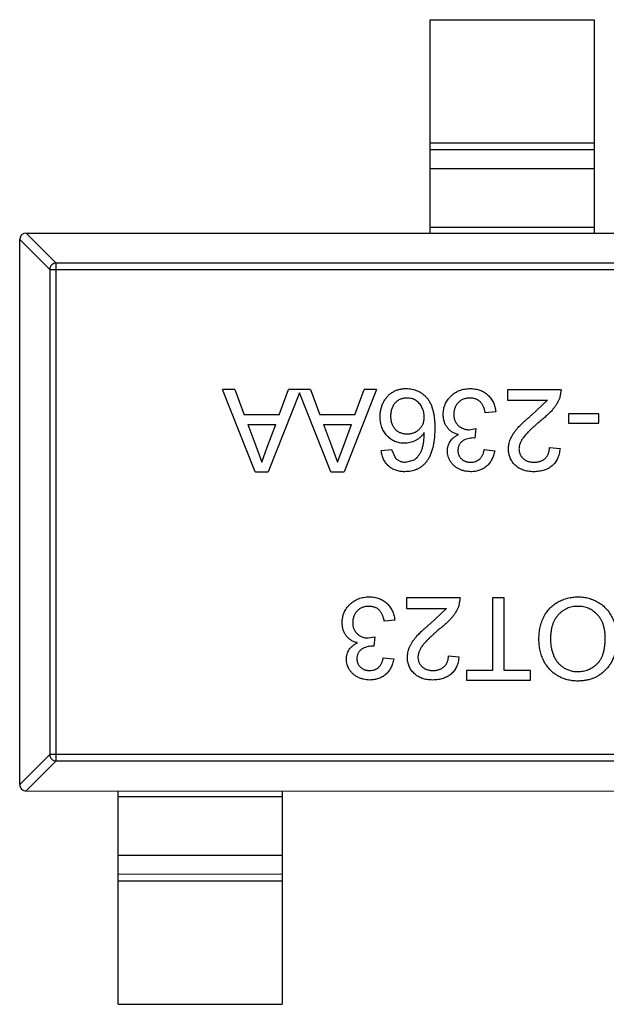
# Model space of a CAD drawing. Header units: inches. Extents: x -109 to 120, y -78 to 24.
# Tile 94 of 113: x 82.87 to 84.65, y -22.91 to -19.91. Entities that reach past the tile are written whole.
import ezdxf

# ---------------------------------------------------------------- set-up
doc = ezdxf.new("R2010")
doc.units = ezdxf.units.IN
doc.header["$LTSCALE"] = 1.21
doc.header["$MEASUREMENT"] = 0
doc.layers.add('X2_94A2_X0__-__X2_7F0E5149_X0_', color=7, linetype='CONTINUOUS')

msp = doc.modelspace()

# ---------------------------------------------------------------- linework, layer by layer
at = {"layer": 'X2_94A2_X0__-__X2_7F0E5149_X0_', "color": 6, "linetype": 'Continuous'}
for p, q in [((84.116, -20.5603), (84.116, -19.9103)), ((84.116, -19.9103), (84.616, -19.9104)), ((84.616, -19.9104), (84.616, -20.5604)), ((84.616, -20.2865), (84.116, -20.2865)), ((84.116, -20.3063), (84.616, -20.3063)), ((84.616, -20.3643), (84.116, -20.3643)), ((84.116, -20.5426), (84.616, -20.5426)), ((82.8857, -20.5603), (82.9771, -20.6517)), ((82.886, -20.5603), (85.846, -20.5605)), ((82.8659, -22.2403), (82.866, -20.5803)), ((82.9574, -20.6714), (82.866, -20.58)), ((82.977, -22.1688), (82.9771, -20.6517)), ((85.7549, -20.6519), (82.9771, -20.6517)), ((82.9574, -20.6714), (82.9573, -22.1491)), ((82.9574, -20.6714), (85.7746, -20.6716)), ((83.5214, -21.0375), (83.484, -21.0375)), ((83.5832, -21.2875), (83.484, -21.0375)), ((83.5214, -21.0375), (83.5498, -21.1144)), ((83.7185, -21.047), (83.623, -21.2875)), ((83.6564, -21.1144), (83.6848, -21.0375)), ((83.7522, -21.0375), (83.6848, -21.0375)), ((83.814, -21.2875), (83.7185, -21.047)), ((83.7522, -21.0375), (83.7806, -21.1145)), ((83.953, -21.0375), (83.8538, -21.2875)), ((83.8872, -21.1145), (83.9156, -21.0375)), ((83.953, -21.0375), (83.9156, -21.0375)), ((84.3515, -21.0376), (84.3515, -21.0696)), ((84.515, -21.0376), (84.3515, -21.0376)), ((84.515, -21.0376), (84.5116, -21.0598)), ((84.3515, -21.0696), (84.4738, -21.0696)), ((84.4241, -21.116), (84.4738, -21.0696)), ((83.6564, -21.1144), (83.5498, -21.1144)), ((83.8872, -21.1145), (83.7806, -21.1145)), ((84.3163, -21.1049), (84.2842, -21.1081)), ((84.5374, -21.1113), (84.5374, -21.1401)), ((84.6304, -21.1113), (84.5374, -21.1113)), ((84.6304, -21.1401), (84.6304, -21.1113)), ((83.5604, -21.1433), (83.6458, -21.1433)), ((83.5604, -21.1433), (83.5847, -21.209)), ((83.6202, -21.2125), (83.6458, -21.1433)), ((83.7912, -21.1433), (83.8765, -21.1433)), ((83.7912, -21.1433), (83.8155, -21.209)), ((83.851, -21.2125), (83.8765, -21.1433)), ((84.5374, -21.1401), (84.6304, -21.1401)), ((84.2349, -21.1596), (84.2557, -21.1562)), ((84.2557, -21.1562), (84.2523, -21.185)), ((83.5847, -21.209), (83.6031, -21.2587)), ((83.8155, -21.209), (83.8339, -21.2587)), ((84.2523, -21.185), (84.2477, -21.1846)), ((83.6031, -21.2587), (83.6202, -21.2125)), ((83.8339, -21.2587), (83.851, -21.2125)), ((83.9669, -21.2234), (83.9989, -21.2202)), ((83.9989, -21.2202), (84.0105, -21.2459)), ((84.281, -21.2203), (84.313, -21.2235)), ((84.4797, -21.2139), (84.5118, -21.2171)), ((84.0412, -21.2587), (84.0684, -21.2513)), ((83.5832, -21.2875), (83.623, -21.2875)), ((83.814, -21.2875), (83.8538, -21.2875)), ((84.2072, -21.6722), (84.0438, -21.6722)), ((84.0438, -21.6722), (84.0438, -21.7042)), ((84.2072, -21.6722), (84.2039, -21.6944)), ((84.3419, -21.6722), (84.3066, -21.6722)), ((84.3066, -21.6722), (84.3066, -21.8933)), ((84.3418, -21.8933), (84.3419, -21.6722)), ((84.0438, -21.7042), (84.1661, -21.7042)), ((84.1163, -21.7506), (84.1661, -21.7042)), ((84.0085, -21.7395), (83.9765, -21.7427)), ((83.9272, -21.7942), (83.9479, -21.7907)), ((83.9479, -21.7907), (83.9446, -21.8196)), ((83.9446, -21.8196), (83.94, -21.8192)), ((83.9733, -21.8549), (84.0053, -21.8581)), ((84.172, -21.8485), (84.204, -21.8517)), ((84.3066, -21.8933), (84.2265, -21.8933)), ((84.2265, -21.8933), (84.2265, -21.9222)), ((84.422, -21.8933), (84.3418, -21.8933)), ((84.422, -21.9222), (84.422, -21.8933)), ((84.2265, -21.9222), (84.422, -21.9222)), ((82.8659, -22.2406), (82.9573, -22.1491)), ((82.977, -22.1688), (82.8856, -22.2603)), ((85.7745, -22.1493), (82.9573, -22.1491)), ((82.977, -22.1688), (85.7548, -22.169)), ((82.8859, -22.2603), (85.8459, -22.2605)), ((83.1658, -22.9103), (83.1659, -22.2603)), ((83.6659, -22.2781), (83.1659, -22.2781)), ((83.6659, -22.2603), (83.6658, -22.9103)), ((83.1659, -22.4563), (83.6659, -22.4563)), ((83.6659, -22.5144), (83.1659, -22.5143)), ((83.1659, -22.5341), (83.6659, -22.5342)), ((83.1658, -22.9103), (83.6658, -22.9103))]:
    msp.add_line(p, q, dxfattribs=at)
for centre, start, end in [((82.886, -20.5803), 89.9964, 179.9964), ((82.8859, -22.2403), 179.9964, 269.9964)]:
    msp.add_arc(centre, 0.02, start, end, dxfattribs=at)
for points, knots in [([(82.9771, -20.6517), (82.9746, -20.6518), (82.9695, -20.6529), (82.963, -20.6573), (82.9586, -20.6638), (82.9575, -20.6689), (82.9574, -20.6714)], [0, 0, 0, 0, 0.249032, 0.5, 0.750968, 1, 1, 1, 1]), ([(83.9637, -21.1199), (83.9638, -21.116), (83.9641, -21.1084), (83.966, -21.0972), (83.9692, -21.0863), (83.973, -21.0778), (83.9765, -21.0712), (83.9795, -21.0666), (83.9827, -21.0623), (83.986, -21.0582), (83.9897, -21.0545), (83.9936, -21.051), (83.9977, -21.0479), (84.0021, -21.045), (84.0066, -21.0426), (84.0113, -21.0404), (84.0162, -21.0385), (84.0212, -21.037), (84.0264, -21.0358), (84.0317, -21.0349), (84.0372, -21.0344), (84.0408, -21.0344), (84.0427, -21.0343)], [0, 0, 0, 0, 0.088899, 0.17544, 0.261633, 0.34801, 0.390819, 0.432814, 0.473776, 0.514166, 0.554107, 0.594121, 0.63362, 0.673585, 0.71348, 0.75336, 0.792891, 0.833007, 0.873643, 0.914893, 0.95695, 1, 1, 1, 1]), ([(84.0427, -21.0343), (84.0459, -21.0344), (84.0521, -21.0346), (84.0611, -21.0359), (84.0698, -21.0381), (84.0779, -21.0412), (84.0857, -21.0451), (84.093, -21.05), (84.0998, -21.0557), (84.1061, -21.0623), (84.1119, -21.0699), (84.1169, -21.0787), (84.1211, -21.0886), (84.1245, -21.0996), (84.1271, -21.1118), (84.129, -21.1251), (84.1301, -21.1395), (84.1303, -21.1494), (84.1304, -21.1546)], [0, 0, 0, 0, 0.056157, 0.110133, 0.162537, 0.213912, 0.265146, 0.31651, 0.369179, 0.423123, 0.479276, 0.538691, 0.601978, 0.670125, 0.74365, 0.82281, 0.908261, 1, 1, 1, 1]), ([(84.156, -21.1128), (84.1561, -21.1101), (84.1562, -21.1048), (84.1573, -21.097), (84.1592, -21.0896), (84.1617, -21.0824), (84.165, -21.0756), (84.1691, -21.0691), (84.1739, -21.0629), (84.1793, -21.057), (84.1853, -21.0517), (84.1917, -21.0471), (84.1986, -21.0431), (84.2058, -21.0399), (84.2134, -21.0374), (84.2214, -21.0356), (84.2298, -21.0345), (84.2356, -21.0344), (84.2385, -21.0344)], [0, 0, 0, 0, 0.063503, 0.124805, 0.18492, 0.244376, 0.303775, 0.364133, 0.425376, 0.488388, 0.551743, 0.61386, 0.67564, 0.737737, 0.800417, 0.864658, 0.930985, 1, 1, 1, 1]), ([(84.2385, -21.0344), (84.2411, -21.0344), (84.2463, -21.0345), (84.2538, -21.0355), (84.2611, -21.037), (84.268, -21.0392), (84.2745, -21.0419), (84.2807, -21.0453), (84.2866, -21.0493), (84.292, -21.0539), (84.2971, -21.059), (84.3016, -21.0645), (84.3054, -21.0703), (84.3088, -21.0765), (84.3116, -21.0831), (84.3137, -21.09), (84.3153, -21.0973), (84.3159, -21.1023), (84.3163, -21.1049)], [0, 0, 0, 0, 0.067794, 0.133464, 0.196934, 0.258481, 0.319787, 0.380431, 0.44099, 0.502867, 0.564806, 0.625526, 0.685604, 0.746041, 0.807347, 0.869717, 0.93379, 1, 1, 1, 1]), ([(84.0452, -21.0632), (84.0434, -21.0632), (84.0399, -21.0633), (84.0348, -21.0641), (84.0299, -21.0652), (84.0253, -21.0668), (84.0209, -21.069), (84.0168, -21.0716), (84.013, -21.0746), (84.0094, -21.0781), (84.0062, -21.082), (84.0034, -21.0863), (84.001, -21.0909), (83.9991, -21.0959), (83.9976, -21.1011), (83.9965, -21.1068), (83.9958, -21.1127), (83.9958, -21.1168), (83.9957, -21.1189)], [0, 0, 0, 0, 0.063965, 0.124854, 0.184383, 0.242748, 0.2999, 0.357059, 0.415719, 0.475258, 0.535508, 0.596291, 0.657728, 0.721052, 0.786261, 0.853834, 0.925318, 1, 1, 1, 1]), ([(84.0983, -21.1205), (84.0982, -21.118), (84.098, -21.113), (84.0967, -21.1056), (84.0945, -21.0984), (84.0914, -21.0915), (84.0877, -21.085), (84.0832, -21.0793), (84.0782, -21.0743), (84.0726, -21.0702), (84.0664, -21.0671), (84.0597, -21.0648), (84.0526, -21.0634), (84.0477, -21.0633), (84.0452, -21.0632)], [0, 0, 0, 0, 0.086177, 0.171222, 0.257573, 0.34515, 0.431508, 0.513644, 0.593539, 0.672806, 0.752058, 0.831493, 0.913823, 1, 1, 1, 1]), ([(84.2373, -21.0632), (84.2355, -21.0632), (84.2319, -21.0633), (84.2268, -21.064), (84.2218, -21.0651), (84.2172, -21.0667), (84.2129, -21.0687), (84.2088, -21.0712), (84.205, -21.0741), (84.2015, -21.0775), (84.1983, -21.0812), (84.1955, -21.0851), (84.1932, -21.0892), (84.1913, -21.0935), (84.1899, -21.0981), (84.1888, -21.1029), (84.1881, -21.1079), (84.1881, -21.1113), (84.188, -21.113)], [0, 0, 0, 0, 0.069461, 0.135658, 0.19962, 0.261651, 0.322053, 0.38234, 0.443223, 0.50493, 0.56682, 0.6276, 0.687476, 0.747351, 0.808174, 0.870133, 0.933721, 1, 1, 1, 1]), ([(84.2842, -21.1081), (84.2838, -21.1061), (84.2829, -21.1024), (84.2814, -21.0971), (84.2797, -21.0921), (84.2776, -21.0877), (84.2756, -21.0835), (84.2732, -21.0799), (84.2706, -21.0766), (84.2679, -21.0737), (84.2649, -21.0712), (84.2616, -21.069), (84.2582, -21.0672), (84.2544, -21.0658), (84.2505, -21.0646), (84.2463, -21.0638), (84.2419, -21.0633), (84.2389, -21.0632), (84.2373, -21.0632)], [0, 0, 0, 0, 0.082566, 0.15976, 0.233155, 0.301356, 0.365752, 0.426437, 0.484185, 0.539549, 0.593156, 0.647048, 0.701446, 0.757, 0.81384, 0.873058, 0.934963, 1, 1, 1, 1]), ([(84.5116, -21.0598), (84.5106, -21.0627), (84.5084, -21.0687), (84.504, -21.0773), (84.4989, -21.0859), (84.4939, -21.0928), (84.4893, -21.0984), (84.4854, -21.1027), (84.4812, -21.1072), (84.4765, -21.1118), (84.4714, -21.1164), (84.466, -21.1213), (84.4602, -21.1262), (84.4561, -21.1294), (84.454, -21.1311)], [0, 0, 0, 0, 0.100388, 0.204407, 0.310686, 0.422157, 0.480685, 0.543238, 0.6095, 0.679555, 0.753841, 0.831641, 0.913813, 1, 1, 1, 1]), ([(83.9957, -21.1189), (83.9958, -21.1209), (83.9958, -21.1248), (83.9965, -21.1305), (83.9975, -21.1359), (83.9991, -21.141), (84.0009, -21.1457), (84.0033, -21.1501), (84.0061, -21.1542), (84.0093, -21.1579), (84.0128, -21.1613), (84.0167, -21.1642), (84.0209, -21.1667), (84.0254, -21.1687), (84.0302, -21.1703), (84.0354, -21.1713), (84.0408, -21.1721), (84.0445, -21.1721), (84.0464, -21.1722)], [0, 0, 0, 0, 0.072229, 0.141252, 0.207439, 0.270245, 0.331238, 0.391254, 0.450152, 0.509008, 0.567734, 0.625726, 0.683708, 0.742407, 0.803094, 0.865865, 0.931379, 1, 1, 1, 1]), ([(84.2029, -21.1744), (84.2011, -21.174), (84.1976, -21.1731), (84.1926, -21.1712), (84.1878, -21.1691), (84.1833, -21.1667), (84.1792, -21.1638), (84.1753, -21.1606), (84.1717, -21.157), (84.1685, -21.1532), (84.1655, -21.149), (84.163, -21.1446), (84.1608, -21.1399), (84.159, -21.135), (84.1577, -21.1298), (84.1567, -21.1243), (84.1561, -21.1186), (84.156, -21.1147), (84.156, -21.1128)], [0, 0, 0, 0, 0.065828, 0.128938, 0.190858, 0.251186, 0.310974, 0.37005, 0.429672, 0.489507, 0.549975, 0.610075, 0.670915, 0.732909, 0.796711, 0.861825, 0.929892, 1, 1, 1, 1]), ([(84.188, -21.113), (84.1881, -21.1147), (84.1882, -21.1179), (84.1888, -21.1227), (84.1898, -21.1272), (84.1913, -21.1315), (84.1931, -21.1355), (84.1954, -21.1394), (84.1981, -21.143), (84.2012, -21.1464), (84.2046, -21.1495), (84.2083, -21.1522), (84.2122, -21.1545), (84.2163, -21.1563), (84.2206, -21.1578), (84.2252, -21.1588), (84.23, -21.1594), (84.2332, -21.1595), (84.2349, -21.1596)], [0, 0, 0, 0, 0.067051, 0.13118, 0.193722, 0.254499, 0.314763, 0.375117, 0.436023, 0.498297, 0.560571, 0.621619, 0.681973, 0.742853, 0.804272, 0.867473, 0.932273, 1, 1, 1, 1]), ([(84.3547, -21.2186), (84.3548, -21.2161), (84.3549, -21.2111), (84.356, -21.2037), (84.3578, -21.1964), (84.3603, -21.1891), (84.3636, -21.1817), (84.3678, -21.1742), (84.3731, -21.1665), (84.3781, -21.16), (84.3828, -21.1545), (84.3869, -21.15), (84.3917, -21.1452), (84.397, -21.14), (84.403, -21.1345), (84.4094, -21.1286), (84.4166, -21.1224), (84.4215, -21.1182), (84.4241, -21.116)], [0, 0, 0, 0, 0.057945, 0.116018, 0.174826, 0.234683, 0.296827, 0.364061, 0.436192, 0.51426, 0.556976, 0.604856, 0.657675, 0.715751, 0.77884, 0.847501, 0.921228, 1, 1, 1, 1]), ([(84.0376, -21.201), (84.035, -21.2009), (84.0301, -21.2008), (84.0228, -21.1998), (84.0158, -21.1979), (84.009, -21.1955), (84.0027, -21.1922), (83.9965, -21.1884), (83.9907, -21.1837), (83.9852, -21.1784), (83.9801, -21.1726), (83.9757, -21.1663), (83.972, -21.1596), (83.969, -21.1524), (83.9666, -21.1449), (83.9649, -21.1369), (83.9639, -21.1285), (83.9638, -21.1228), (83.9637, -21.1199)], [0, 0, 0, 0, 0.061347, 0.121203, 0.179863, 0.238152, 0.296252, 0.35519, 0.415676, 0.478379, 0.541524, 0.603977, 0.666513, 0.729491, 0.79371, 0.859736, 0.928449, 1, 1, 1, 1]), ([(84.0464, -21.1722), (84.0482, -21.1721), (84.0517, -21.1721), (84.0568, -21.1713), (84.0617, -21.1703), (84.0665, -21.1687), (84.071, -21.1667), (84.0753, -21.1642), (84.0794, -21.1613), (84.0833, -21.158), (84.0868, -21.1543), (84.0899, -21.1503), (84.0925, -21.146), (84.0947, -21.1415), (84.0963, -21.1366), (84.0974, -21.1315), (84.0982, -21.1261), (84.0983, -21.1224), (84.0983, -21.1205)], [0, 0, 0, 0, 0.064812, 0.127718, 0.189086, 0.249562, 0.309738, 0.370215, 0.431085, 0.493911, 0.55657, 0.617553, 0.678119, 0.739063, 0.801665, 0.864956, 0.93089, 1, 1, 1, 1]), ([(84.454, -21.1311), (84.4508, -21.1338), (84.4446, -21.139), (84.4358, -21.1467), (84.4278, -21.1539), (84.4207, -21.1607), (84.4144, -21.1669), (84.409, -21.1727), (84.4043, -21.1779), (84.4004, -21.1828), (84.3971, -21.1874), (84.3944, -21.192), (84.3921, -21.1964), (84.3901, -21.2009), (84.3886, -21.2053), (84.3876, -21.2096), (84.3869, -21.214), (84.3868, -21.2168), (84.3868, -21.2183)], [0, 0, 0, 0, 0.11141, 0.214526, 0.309417, 0.396087, 0.474284, 0.544374, 0.60642, 0.660582, 0.709794, 0.756451, 0.800767, 0.843168, 0.884295, 0.923885, 0.962359, 1, 1, 1, 1]), ([(84.0983, -21.1681), (84.0964, -21.1707), (84.0927, -21.1759), (84.0862, -21.1827), (84.0791, -21.1885), (84.0713, -21.193), (84.0632, -21.1966), (84.0548, -21.1992), (84.0462, -21.2007), (84.0405, -21.2009), (84.0376, -21.201)], [0, 0, 0, 0, 0.13549, 0.265229, 0.390778, 0.51542, 0.638317, 0.759642, 0.878902, 1, 1, 1, 1]), ([(84.0684, -21.2513), (84.0705, -21.2496), (84.0748, -21.246), (84.0804, -21.2394), (84.0854, -21.2318), (84.0891, -21.2247), (84.0917, -21.2183), (84.0934, -21.2128), (84.0948, -21.2067), (84.096, -21.2001), (84.097, -21.1929), (84.0977, -21.1852), (84.0982, -21.1768), (84.0983, -21.171), (84.0983, -21.1681)], [0, 0, 0, 0, 0.088609, 0.181893, 0.280787, 0.38702, 0.444107, 0.506454, 0.574396, 0.647656, 0.726426, 0.811458, 0.90278, 1, 1, 1, 1]), ([(84.1304, -21.1546), (84.1303, -21.1575), (84.1303, -21.1633), (84.1299, -21.1719), (84.1295, -21.1801), (84.1287, -21.188), (84.1278, -21.1956), (84.1265, -21.2029), (84.1252, -21.2099), (84.1236, -21.2166), (84.1218, -21.223), (84.1197, -21.2291), (84.1176, -21.2349), (84.1151, -21.2403), (84.1125, -21.2455), (84.1095, -21.2504), (84.1065, -21.2549), (84.1042, -21.2578), (84.1031, -21.2592)], [0, 0, 0, 0, 0.080034, 0.157854, 0.232564, 0.304731, 0.374384, 0.441663, 0.506048, 0.568692, 0.628715, 0.687238, 0.743227, 0.797567, 0.850239, 0.901629, 0.951067, 1, 1, 1, 1]), ([(84.1688, -21.224), (84.1689, -21.2214), (84.1691, -21.2163), (84.1708, -21.2088), (84.1735, -21.2017), (84.1773, -21.195), (84.1821, -21.1887), (84.1881, -21.1832), (84.195, -21.1783), (84.2002, -21.1757), (84.2029, -21.1744)], [0, 0, 0, 0, 0.121951, 0.240787, 0.35855, 0.479066, 0.601519, 0.727551, 0.859932, 1, 1, 1, 1]), ([(84.2477, -21.1846), (84.2448, -21.1848), (84.239, -21.185), (84.2306, -21.1868), (84.2226, -21.1897), (84.2164, -21.1931), (84.2118, -21.1964), (84.209, -21.1993), (84.2064, -21.2024), (84.2044, -21.206), (84.2027, -21.2097), (84.2017, -21.2139), (84.2009, -21.2183), (84.2009, -21.2214), (84.2009, -21.223)], [0, 0, 0, 0, 0.129789, 0.254605, 0.378435, 0.50292, 0.565018, 0.624848, 0.683448, 0.742765, 0.802757, 0.86522, 0.930779, 1, 1, 1, 1]), ([(84.039, -21.2875), (84.0366, -21.2875), (84.0318, -21.2874), (84.0248, -21.2866), (84.0181, -21.2852), (84.0118, -21.2834), (84.0058, -21.281), (84.0001, -21.2781), (83.9948, -21.2746), (83.9898, -21.2706), (83.9852, -21.2661), (83.9812, -21.2612), (83.9776, -21.2559), (83.9744, -21.2502), (83.9718, -21.2441), (83.9696, -21.2376), (83.968, -21.2307), (83.9673, -21.2259), (83.9669, -21.2234)], [0, 0, 0, 0, 0.068499, 0.134572, 0.198208, 0.259784, 0.319951, 0.379508, 0.438814, 0.498497, 0.558182, 0.617438, 0.677522, 0.737959, 0.80033, 0.86409, 0.930622, 1, 1, 1, 1]), ([(84.2399, -21.2876), (84.2367, -21.2875), (84.2302, -21.2872), (84.2208, -21.2856), (84.2118, -21.2829), (84.2033, -21.2791), (84.1954, -21.2745), (84.1884, -21.269), (84.1824, -21.2627), (84.1775, -21.2556), (84.1737, -21.2481), (84.1708, -21.2403), (84.1691, -21.2322), (84.1689, -21.2267), (84.1688, -21.224)], [0, 0, 0, 0, 0.092054, 0.181008, 0.26913, 0.357137, 0.443549, 0.526433, 0.607453, 0.688385, 0.767854, 0.845531, 0.922529, 1, 1, 1, 1]), ([(84.2009, -21.223), (84.2009, -21.2242), (84.2009, -21.2267), (84.2014, -21.2304), (84.2023, -21.2338), (84.2035, -21.2371), (84.205, -21.2402), (84.2068, -21.2432), (84.209, -21.246), (84.2115, -21.2486), (84.2142, -21.251), (84.2172, -21.253), (84.2203, -21.2548), (84.2237, -21.2562), (84.2272, -21.2573), (84.2309, -21.2581), (84.2349, -21.2586), (84.2375, -21.2587), (84.2389, -21.2587)], [0, 0, 0, 0, 0.065093, 0.127304, 0.188122, 0.247131, 0.306077, 0.365678, 0.426103, 0.487841, 0.550317, 0.611805, 0.672737, 0.734883, 0.79768, 0.862475, 0.929775, 1, 1, 1, 1]), ([(84.2389, -21.2587), (84.2416, -21.2586), (84.2468, -21.2584), (84.2542, -21.2565), (84.2609, -21.2535), (84.2659, -21.25), (84.2694, -21.2466), (84.2718, -21.2437), (84.274, -21.2405), (84.2759, -21.2371), (84.2775, -21.2333), (84.279, -21.2292), (84.2802, -21.2248), (84.2807, -21.2218), (84.281, -21.2203)], [0, 0, 0, 0, 0.127797, 0.246795, 0.362284, 0.477652, 0.536237, 0.59559, 0.656344, 0.719085, 0.784349, 0.852876, 0.924551, 1, 1, 1, 1]), ([(84.313, -21.2235), (84.3125, -21.2259), (84.3116, -21.2308), (84.3096, -21.2378), (84.3071, -21.2444), (84.3042, -21.2505), (84.3009, -21.2563), (84.2971, -21.2616), (84.2929, -21.2664), (84.2883, -21.2709), (84.2833, -21.2748), (84.2779, -21.2782), (84.2723, -21.2811), (84.2664, -21.2834), (84.2602, -21.2853), (84.2537, -21.2866), (84.2469, -21.2874), (84.2423, -21.2875), (84.2399, -21.2876)], [0, 0, 0, 0, 0.071036, 0.139343, 0.204958, 0.268332, 0.330129, 0.390664, 0.450861, 0.510587, 0.570374, 0.629455, 0.687994, 0.747581, 0.807839, 0.870034, 0.93381, 1, 1, 1, 1]), ([(84.4316, -21.2876), (84.4287, -21.2875), (84.4231, -21.2874), (84.4149, -21.2864), (84.4072, -21.2849), (84.3998, -21.2828), (84.393, -21.2799), (84.3867, -21.2765), (84.3808, -21.2725), (84.3754, -21.2678), (84.3705, -21.2628), (84.3663, -21.2573), (84.3627, -21.2516), (84.3597, -21.2456), (84.3575, -21.2392), (84.3559, -21.2326), (84.3548, -21.2257), (84.3548, -21.221), (84.3547, -21.2186)], [0, 0, 0, 0, 0.074712, 0.145539, 0.213339, 0.278615, 0.342094, 0.40389, 0.465063, 0.526577, 0.587328, 0.64638, 0.704345, 0.761672, 0.819418, 0.878039, 0.937796, 1, 1, 1, 1]), ([(84.3868, -21.2183), (84.3868, -21.2197), (84.3869, -21.2224), (84.3875, -21.2265), (84.3884, -21.2303), (84.3899, -21.234), (84.3916, -21.2376), (84.3938, -21.2409), (84.3964, -21.2441), (84.3994, -21.2471), (84.4026, -21.2498), (84.4062, -21.2522), (84.4099, -21.2542), (84.4139, -21.2559), (84.4182, -21.2571), (84.4227, -21.258), (84.4274, -21.2586), (84.4307, -21.2587), (84.4323, -21.2587)], [0, 0, 0, 0, 0.061762, 0.121174, 0.179421, 0.236843, 0.294322, 0.353191, 0.412721, 0.474522, 0.537057, 0.599591, 0.662367, 0.725246, 0.790316, 0.857724, 0.927232, 1, 1, 1, 1]), ([(84.5118, -21.2171), (84.5114, -21.2199), (84.5108, -21.2253), (84.5092, -21.2332), (84.507, -21.2405), (84.5043, -21.2474), (84.501, -21.2537), (84.4972, -21.2595), (84.4927, -21.2648), (84.4878, -21.2696), (84.4823, -21.2738), (84.4764, -21.2775), (84.47, -21.2806), (84.4632, -21.2832), (84.4559, -21.2851), (84.4482, -21.2865), (84.4401, -21.2874), (84.4345, -21.2875), (84.4316, -21.2876)], [0, 0, 0, 0, 0.070675, 0.137493, 0.201473, 0.262869, 0.32255, 0.380737, 0.43822, 0.495487, 0.553484, 0.611346, 0.670644, 0.731587, 0.794183, 0.859445, 0.928208, 1, 1, 1, 1]), ([(84.4323, -21.2587), (84.4341, -21.2587), (84.4375, -21.2586), (84.4424, -21.258), (84.4472, -21.2572), (84.4516, -21.2558), (84.4558, -21.2542), (84.4597, -21.2521), (84.4634, -21.2497), (84.4667, -21.2469), (84.4697, -21.2438), (84.4724, -21.2404), (84.4746, -21.2366), (84.4764, -21.2326), (84.4779, -21.2283), (84.479, -21.2238), (84.4795, -21.2189), (84.4796, -21.2156), (84.4797, -21.2139)], [0, 0, 0, 0, 0.070696, 0.138358, 0.20337, 0.2657, 0.327256, 0.386512, 0.445858, 0.505173, 0.56378, 0.622343, 0.680824, 0.739795, 0.800801, 0.864239, 0.930631, 1, 1, 1, 1]), ([(84.0105, -21.2459), (84.0116, -21.2469), (84.0136, -21.2489), (84.017, -21.2515), (84.0206, -21.2538), (84.0243, -21.2556), (84.0283, -21.257), (84.0324, -21.258), (84.0367, -21.2586), (84.0397, -21.2587), (84.0412, -21.2587)], [0, 0, 0, 0, 0.128545, 0.252818, 0.375212, 0.497113, 0.618546, 0.742222, 0.869458, 1, 1, 1, 1]), ([(84.1031, -21.2592), (84.1011, -21.2614), (84.0971, -21.2659), (84.0903, -21.2717), (84.083, -21.2766), (84.0752, -21.2806), (84.0669, -21.2837), (84.0581, -21.286), (84.0487, -21.2873), (84.0423, -21.2875), (84.039, -21.2875)], [0, 0, 0, 0, 0.125625, 0.247619, 0.368528, 0.488104, 0.609878, 0.735382, 0.864448, 1, 1, 1, 1]), ([(83.8483, -21.7474), (83.8483, -21.7447), (83.8484, -21.7394), (83.8496, -21.7316), (83.8514, -21.7242), (83.854, -21.717), (83.8573, -21.7102), (83.8614, -21.7036), (83.8662, -21.6975), (83.8716, -21.6916), (83.8775, -21.6863), (83.884, -21.6817), (83.8908, -21.6777), (83.8981, -21.6745), (83.9057, -21.672), (83.9137, -21.6702), (83.9221, -21.6691), (83.9278, -21.669), (83.9308, -21.669)], [0, 0, 0, 0, 0.063503, 0.124805, 0.18492, 0.244376, 0.303775, 0.364133, 0.425376, 0.488388, 0.551743, 0.61386, 0.67564, 0.737737, 0.800417, 0.864658, 0.930985, 1, 1, 1, 1]), ([(83.9308, -21.669), (83.9334, -21.669), (83.9385, -21.6691), (83.9461, -21.6701), (83.9533, -21.6716), (83.9602, -21.6738), (83.9668, -21.6765), (83.973, -21.6799), (83.9788, -21.6839), (83.9843, -21.6885), (83.9893, -21.6936), (83.9938, -21.6991), (83.9977, -21.7049), (84.0011, -21.7111), (84.0038, -21.7177), (84.006, -21.7246), (84.0076, -21.7319), (84.0082, -21.7369), (84.0085, -21.7395)], [0, 0, 0, 0, 0.067794, 0.133464, 0.196934, 0.258481, 0.319787, 0.380431, 0.44099, 0.502867, 0.564806, 0.625526, 0.685604, 0.746041, 0.807347, 0.869717, 0.93379, 1, 1, 1, 1]), ([(84.4476, -21.7968), (84.4477, -21.7937), (84.4478, -21.7875), (84.4485, -21.7785), (84.4497, -21.7697), (84.4513, -21.7611), (84.4535, -21.7528), (84.4561, -21.7447), (84.4592, -21.7369), (84.4627, -21.7293), (84.4667, -21.7221), (84.4712, -21.7153), (84.476, -21.709), (84.4811, -21.7031), (84.4868, -21.6977), (84.4928, -21.6928), (84.4992, -21.6882), (84.506, -21.6842), (84.513, -21.6807), (84.5202, -21.6775), (84.5275, -21.6749), (84.535, -21.6727), (84.5426, -21.6711), (84.5504, -21.6699), (84.5582, -21.6691), (84.5635, -21.669), (84.5662, -21.669)], [0, 0, 0, 0, 0.04756, 0.093962, 0.139112, 0.183626, 0.227457, 0.270703, 0.313611, 0.35626, 0.398366, 0.439557, 0.480045, 0.519888, 0.559658, 0.599421, 0.639208, 0.679668, 0.72002, 0.759859, 0.79956, 0.839199, 0.878956, 0.918794, 0.959083, 1, 1, 1, 1]), ([(84.5662, -21.669), (84.5691, -21.669), (84.5748, -21.6691), (84.5832, -21.67), (84.5914, -21.6712), (84.5994, -21.6731), (84.6071, -21.6755), (84.6146, -21.6784), (84.6219, -21.6818), (84.6288, -21.6858), (84.6355, -21.6902), (84.6418, -21.695), (84.6477, -21.7002), (84.6531, -21.7059), (84.6581, -21.7118), (84.6627, -21.7182), (84.6669, -21.7249), (84.6706, -21.732), (84.674, -21.7393), (84.6768, -21.7468), (84.6793, -21.7544), (84.6813, -21.7621), (84.6829, -21.7699), (84.6839, -21.7778), (84.6847, -21.7858), (84.6848, -21.7912), (84.6848, -21.7939)], [0, 0, 0, 0, 0.044697, 0.088534, 0.131409, 0.173814, 0.215715, 0.257247, 0.298848, 0.340604, 0.382029, 0.42297, 0.463632, 0.504048, 0.544591, 0.584964, 0.626265, 0.667979, 0.709943, 0.751382, 0.792619, 0.833948, 0.875008, 0.916446, 0.957907, 1, 1, 1, 1]), ([(83.9296, -21.6978), (83.9278, -21.6978), (83.9242, -21.6979), (83.919, -21.6986), (83.9141, -21.6997), (83.9095, -21.7013), (83.9051, -21.7033), (83.901, -21.7058), (83.8972, -21.7087), (83.8937, -21.7121), (83.8906, -21.7158), (83.8878, -21.7197), (83.8855, -21.7238), (83.8836, -21.7281), (83.8821, -21.7327), (83.8811, -21.7375), (83.8804, -21.7425), (83.8803, -21.7459), (83.8803, -21.7476)], [0, 0, 0, 0, 0.069461, 0.135658, 0.19962, 0.261651, 0.322053, 0.38234, 0.443223, 0.50493, 0.56682, 0.6276, 0.687476, 0.747351, 0.808174, 0.870133, 0.933721, 1, 1, 1, 1]), ([(83.9765, -21.7427), (83.976, -21.7407), (83.9752, -21.737), (83.9736, -21.7317), (83.9719, -21.7267), (83.9699, -21.7223), (83.9678, -21.7181), (83.9654, -21.7144), (83.9629, -21.7112), (83.9601, -21.7083), (83.9571, -21.7058), (83.9539, -21.7036), (83.9504, -21.7018), (83.9467, -21.7004), (83.9428, -21.6992), (83.9386, -21.6984), (83.9342, -21.6979), (83.9312, -21.6978), (83.9296, -21.6978)], [0, 0, 0, 0, 0.082566, 0.15976, 0.233155, 0.301356, 0.365752, 0.426437, 0.484185, 0.539549, 0.593156, 0.647048, 0.701446, 0.757, 0.81384, 0.873058, 0.934963, 1, 1, 1, 1]), ([(84.2039, -21.6944), (84.2028, -21.6973), (84.2007, -21.7033), (84.1963, -21.7119), (84.1911, -21.7205), (84.1861, -21.7274), (84.1815, -21.733), (84.1777, -21.7373), (84.1734, -21.7418), (84.1687, -21.7463), (84.1637, -21.751), (84.1583, -21.7559), (84.1524, -21.7608), (84.1483, -21.764), (84.1462, -21.7657)], [0, 0, 0, 0, 0.100388, 0.204407, 0.310686, 0.422157, 0.480685, 0.543238, 0.6095, 0.679555, 0.753841, 0.831641, 0.913813, 1, 1, 1, 1]), ([(84.5664, -21.6978), (84.5634, -21.6979), (84.5576, -21.6981), (84.549, -21.6993), (84.5409, -21.7014), (84.5331, -21.7041), (84.5258, -21.7079), (84.5188, -21.7122), (84.5124, -21.7176), (84.5063, -21.7236), (84.5008, -21.7304), (84.4959, -21.7379), (84.4919, -21.7462), (84.4885, -21.755), (84.486, -21.7646), (84.4842, -21.7748), (84.4831, -21.7857), (84.4829, -21.7932), (84.4829, -21.797)], [0, 0, 0, 0, 0.061055, 0.119545, 0.176806, 0.232956, 0.288583, 0.344667, 0.401662, 0.46054, 0.520477, 0.581213, 0.643431, 0.707961, 0.775371, 0.846414, 0.921152, 1, 1, 1, 1]), ([(84.6495, -21.7935), (84.6495, -21.7899), (84.6494, -21.7828), (84.6482, -21.7726), (84.6464, -21.7629), (84.6438, -21.7538), (84.6404, -21.7453), (84.6364, -21.7374), (84.6315, -21.73), (84.626, -21.7234), (84.6199, -21.7174), (84.6134, -21.7121), (84.6065, -21.7077), (84.5992, -21.7041), (84.5915, -21.7013), (84.5835, -21.6993), (84.575, -21.6981), (84.5693, -21.6979), (84.5664, -21.6978)], [0, 0, 0, 0, 0.075964, 0.148125, 0.217201, 0.2833, 0.347202, 0.4093, 0.470426, 0.531588, 0.591739, 0.650258, 0.707303, 0.764208, 0.821148, 0.879119, 0.938423, 1, 1, 1, 1]), ([(83.8952, -21.809), (83.8934, -21.8086), (83.8899, -21.8077), (83.8848, -21.8058), (83.8801, -21.8037), (83.8756, -21.8012), (83.8714, -21.7984), (83.8675, -21.7952), (83.864, -21.7916), (83.8607, -21.7878), (83.8578, -21.7836), (83.8553, -21.7792), (83.8531, -21.7745), (83.8513, -21.7696), (83.8499, -21.7644), (83.849, -21.7589), (83.8484, -21.7532), (83.8483, -21.7493), (83.8483, -21.7474)], [0, 0, 0, 0, 0.065828, 0.128938, 0.190858, 0.251186, 0.310974, 0.37005, 0.429672, 0.489507, 0.549975, 0.610075, 0.670915, 0.732909, 0.796711, 0.861825, 0.929892, 1, 1, 1, 1]), ([(83.8803, -21.7476), (83.8804, -21.7493), (83.8804, -21.7525), (83.881, -21.7573), (83.8821, -21.7618), (83.8835, -21.7661), (83.8854, -21.7701), (83.8877, -21.774), (83.8904, -21.7776), (83.8935, -21.781), (83.8969, -21.7841), (83.9005, -21.7868), (83.9044, -21.7891), (83.9085, -21.7909), (83.9129, -21.7924), (83.9174, -21.7934), (83.9222, -21.794), (83.9255, -21.7941), (83.9272, -21.7942)], [0, 0, 0, 0, 0.067051, 0.13118, 0.193722, 0.254499, 0.314763, 0.375117, 0.436023, 0.498297, 0.560571, 0.621619, 0.681973, 0.742853, 0.804272, 0.867473, 0.932273, 1, 1, 1, 1]), ([(84.047, -21.8532), (84.047, -21.8507), (84.0472, -21.8457), (84.0483, -21.8383), (84.0501, -21.831), (84.0525, -21.8237), (84.0559, -21.8163), (84.0601, -21.8088), (84.0653, -21.8011), (84.0704, -21.7946), (84.075, -21.7891), (84.0792, -21.7846), (84.084, -21.7798), (84.0893, -21.7746), (84.0952, -21.7691), (84.1017, -21.7632), (84.1088, -21.757), (84.1138, -21.7528), (84.1163, -21.7506)], [0, 0, 0, 0, 0.057945, 0.116018, 0.174826, 0.234683, 0.296827, 0.364061, 0.436192, 0.51426, 0.556976, 0.604856, 0.657675, 0.715751, 0.77884, 0.847501, 0.921228, 1, 1, 1, 1]), ([(84.1462, -21.7657), (84.143, -21.7684), (84.1368, -21.7736), (84.1281, -21.7813), (84.1201, -21.7885), (84.113, -21.7953), (84.1067, -21.8015), (84.1012, -21.8073), (84.0965, -21.8125), (84.0927, -21.8174), (84.0894, -21.822), (84.0866, -21.8266), (84.0843, -21.831), (84.0824, -21.8355), (84.0809, -21.8399), (84.0798, -21.8442), (84.0791, -21.8486), (84.0791, -21.8514), (84.079, -21.8529)], [0, 0, 0, 0, 0.11141, 0.214526, 0.309417, 0.396087, 0.474284, 0.544374, 0.60642, 0.660582, 0.709794, 0.756451, 0.800767, 0.843168, 0.884295, 0.923885, 0.962359, 1, 1, 1, 1]), ([(83.8611, -21.8586), (83.8612, -21.856), (83.8614, -21.8509), (83.863, -21.8434), (83.8658, -21.8363), (83.8695, -21.8296), (83.8744, -21.8233), (83.8803, -21.8178), (83.8873, -21.8129), (83.8925, -21.8103), (83.8952, -21.809)], [0, 0, 0, 0, 0.121951, 0.240787, 0.35855, 0.479066, 0.601519, 0.727551, 0.859932, 1, 1, 1, 1]), ([(84.5661, -21.9254), (84.5632, -21.9254), (84.5576, -21.9253), (84.5493, -21.9245), (84.5413, -21.9232), (84.5334, -21.9214), (84.5258, -21.9191), (84.5183, -21.9163), (84.5111, -21.9129), (84.5041, -21.9091), (84.4974, -21.9048), (84.4911, -21.9), (84.4853, -21.8949), (84.4797, -21.8894), (84.4747, -21.8834), (84.47, -21.8771), (84.4658, -21.8704), (84.462, -21.8632), (84.4586, -21.8558), (84.4557, -21.8481), (84.4532, -21.8402), (84.4511, -21.832), (84.4496, -21.8235), (84.4484, -21.8148), (84.4478, -21.8059), (84.4477, -21.7998), (84.4476, -21.7968)], [0, 0, 0, 0, 0.043099, 0.085587, 0.126908, 0.167967, 0.20845, 0.249025, 0.289281, 0.33001, 0.370598, 0.410466, 0.450033, 0.489688, 0.529116, 0.569037, 0.609703, 0.650759, 0.692509, 0.734219, 0.776707, 0.819552, 0.863351, 0.907839, 0.953334, 1, 1, 1, 1]), ([(84.4829, -21.797), (84.4829, -21.7995), (84.4829, -21.8044), (84.4835, -21.8115), (84.4842, -21.8184), (84.4853, -21.8251), (84.4868, -21.8316), (84.4884, -21.8378), (84.4905, -21.8437), (84.4929, -21.8495), (84.4955, -21.8549), (84.4985, -21.8601), (84.5017, -21.8649), (84.5052, -21.8694), (84.5091, -21.8735), (84.5132, -21.8774), (84.5177, -21.881), (84.5223, -21.8842), (84.5272, -21.8871), (84.5323, -21.8896), (84.5375, -21.8918), (84.5429, -21.8935), (84.5484, -21.8949), (84.5541, -21.8959), (84.5599, -21.8964), (84.5639, -21.8965), (84.5659, -21.8966)], [0, 0, 0, 0, 0.050852, 0.099752, 0.147438, 0.194086, 0.239171, 0.28334, 0.326577, 0.368936, 0.410572, 0.451051, 0.490877, 0.530044, 0.568937, 0.607578, 0.64642, 0.685679, 0.724799, 0.763513, 0.802173, 0.84074, 0.879649, 0.919071, 0.959098, 1, 1, 1, 1]), ([(84.5659, -21.8966), (84.5687, -21.8965), (84.5742, -21.8964), (84.5824, -21.8952), (84.5902, -21.8933), (84.5978, -21.8908), (84.6051, -21.8874), (84.612, -21.8832), (84.6187, -21.8784), (84.625, -21.8729), (84.6309, -21.8665), (84.6359, -21.8589), (84.6401, -21.8504), (84.6436, -21.8409), (84.6463, -21.8305), (84.6482, -21.819), (84.6493, -21.8066), (84.6495, -21.798), (84.6495, -21.7935)], [0, 0, 0, 0, 0.055943, 0.110382, 0.164048, 0.216759, 0.269601, 0.323009, 0.377581, 0.433449, 0.490922, 0.550625, 0.613117, 0.679861, 0.751358, 0.828261, 0.910795, 1, 1, 1, 1]), ([(84.6848, -21.7939), (84.6847, -21.7989), (84.6845, -21.8087), (84.683, -21.8229), (84.6804, -21.8363), (84.6767, -21.8488), (84.6721, -21.8605), (84.6664, -21.8715), (84.6596, -21.8815), (84.6518, -21.8906), (84.6432, -21.8987), (84.634, -21.9059), (84.6242, -21.912), (84.6137, -21.9169), (84.6026, -21.9207), (84.591, -21.9234), (84.5787, -21.9251), (84.5703, -21.9253), (84.5661, -21.9254)], [0, 0, 0, 0, 0.075226, 0.146575, 0.2145, 0.27953, 0.342403, 0.403496, 0.463762, 0.523864, 0.583252, 0.641302, 0.698898, 0.756295, 0.814628, 0.874325, 0.935783, 1, 1, 1, 1]), ([(83.94, -21.8192), (83.9371, -21.8194), (83.9313, -21.8196), (83.9228, -21.8214), (83.9149, -21.8243), (83.9087, -21.8277), (83.9041, -21.831), (83.9012, -21.8339), (83.8986, -21.837), (83.8967, -21.8406), (83.895, -21.8443), (83.894, -21.8485), (83.8932, -21.8529), (83.8932, -21.856), (83.8931, -21.8575)], [0, 0, 0, 0, 0.129789, 0.254605, 0.378435, 0.50292, 0.565018, 0.624848, 0.683448, 0.742765, 0.802757, 0.86522, 0.930779, 1, 1, 1, 1]), ([(83.9322, -21.9222), (83.9289, -21.922), (83.9225, -21.9218), (83.9131, -21.9202), (83.9041, -21.9175), (83.8956, -21.9137), (83.8877, -21.9091), (83.8807, -21.9036), (83.8747, -21.8973), (83.8698, -21.8902), (83.866, -21.8827), (83.8631, -21.8749), (83.8614, -21.8668), (83.8612, -21.8613), (83.8611, -21.8586)], [0, 0, 0, 0, 0.092054, 0.181008, 0.26913, 0.357137, 0.443549, 0.526433, 0.607453, 0.688385, 0.767854, 0.845531, 0.922529, 1, 1, 1, 1]), ([(83.8931, -21.8575), (83.8932, -21.8588), (83.8932, -21.8613), (83.8937, -21.8649), (83.8946, -21.8684), (83.8957, -21.8717), (83.8972, -21.8748), (83.8991, -21.8778), (83.9012, -21.8806), (83.9038, -21.8832), (83.9065, -21.8856), (83.9095, -21.8876), (83.9126, -21.8894), (83.916, -21.8908), (83.9195, -21.8919), (83.9232, -21.8927), (83.9271, -21.8932), (83.9298, -21.8933), (83.9312, -21.8933)], [0, 0, 0, 0, 0.065093, 0.127304, 0.188122, 0.247131, 0.306077, 0.365678, 0.426103, 0.487841, 0.550317, 0.611805, 0.672737, 0.734883, 0.79768, 0.862475, 0.929775, 1, 1, 1, 1]), ([(83.9312, -21.8933), (83.9339, -21.8932), (83.939, -21.893), (83.9465, -21.8911), (83.9532, -21.8881), (83.9582, -21.8846), (83.9617, -21.8812), (83.9641, -21.8783), (83.9663, -21.8751), (83.9682, -21.8717), (83.9698, -21.8679), (83.9713, -21.8638), (83.9724, -21.8594), (83.973, -21.8564), (83.9733, -21.8549)], [0, 0, 0, 0, 0.127797, 0.246795, 0.362284, 0.477652, 0.536237, 0.59559, 0.656344, 0.719085, 0.784349, 0.852876, 0.924551, 1, 1, 1, 1]), ([(84.0053, -21.8581), (84.0048, -21.8605), (84.0038, -21.8654), (84.0018, -21.8724), (83.9994, -21.879), (83.9964, -21.8851), (83.9932, -21.8909), (83.9894, -21.8962), (83.9852, -21.901), (83.9805, -21.9055), (83.9755, -21.9094), (83.9702, -21.9128), (83.9646, -21.9157), (83.9587, -21.918), (83.9525, -21.9199), (83.946, -21.9212), (83.9392, -21.922), (83.9345, -21.9221), (83.9322, -21.9222)], [0, 0, 0, 0, 0.071036, 0.139343, 0.204958, 0.268332, 0.330129, 0.390664, 0.450861, 0.510587, 0.570374, 0.629455, 0.687994, 0.747581, 0.807839, 0.870034, 0.93381, 1, 1, 1, 1]), ([(84.1239, -21.9222), (84.121, -21.9221), (84.1154, -21.922), (84.1072, -21.921), (84.0994, -21.9195), (84.0921, -21.9174), (84.0853, -21.9145), (84.0789, -21.9111), (84.073, -21.9071), (84.0676, -21.9024), (84.0628, -21.8973), (84.0586, -21.8919), (84.055, -21.8862), (84.052, -21.8802), (84.0498, -21.8738), (84.0482, -21.8672), (84.0471, -21.8603), (84.047, -21.8556), (84.047, -21.8532)], [0, 0, 0, 0, 0.074712, 0.145539, 0.213339, 0.278615, 0.342094, 0.40389, 0.465063, 0.526577, 0.587328, 0.64638, 0.704345, 0.761672, 0.819418, 0.878039, 0.937796, 1, 1, 1, 1]), ([(84.079, -21.8529), (84.0791, -21.8543), (84.0791, -21.857), (84.0798, -21.8611), (84.0807, -21.8649), (84.0821, -21.8686), (84.0839, -21.8722), (84.0861, -21.8755), (84.0887, -21.8787), (84.0916, -21.8817), (84.0948, -21.8844), (84.0984, -21.8868), (84.1022, -21.8888), (84.1062, -21.8905), (84.1105, -21.8917), (84.115, -21.8926), (84.1197, -21.8932), (84.1229, -21.8933), (84.1246, -21.8933)], [0, 0, 0, 0, 0.061762, 0.121174, 0.179421, 0.236843, 0.294322, 0.353191, 0.412721, 0.474522, 0.537057, 0.599591, 0.662367, 0.725246, 0.790316, 0.857724, 0.927232, 1, 1, 1, 1]), ([(84.204, -21.8517), (84.2037, -21.8545), (84.2031, -21.8599), (84.2015, -21.8678), (84.1992, -21.8751), (84.1966, -21.882), (84.1932, -21.8883), (84.1894, -21.8941), (84.185, -21.8994), (84.18, -21.9042), (84.1746, -21.9084), (84.1687, -21.9121), (84.1623, -21.9152), (84.1555, -21.9178), (84.1482, -21.9197), (84.1405, -21.9211), (84.1323, -21.922), (84.1268, -21.9221), (84.1239, -21.9222)], [0, 0, 0, 0, 0.070675, 0.137493, 0.201473, 0.262869, 0.32255, 0.380737, 0.43822, 0.495487, 0.553484, 0.611346, 0.670644, 0.731587, 0.794183, 0.859445, 0.928208, 1, 1, 1, 1]), ([(84.1246, -21.8933), (84.1263, -21.8933), (84.1297, -21.8932), (84.1347, -21.8926), (84.1394, -21.8918), (84.1439, -21.8904), (84.1481, -21.8888), (84.152, -21.8867), (84.1557, -21.8843), (84.159, -21.8815), (84.162, -21.8783), (84.1647, -21.875), (84.1669, -21.8712), (84.1687, -21.8672), (84.1702, -21.8629), (84.1712, -21.8584), (84.1718, -21.8535), (84.1719, -21.8502), (84.172, -21.8485)], [0, 0, 0, 0, 0.070696, 0.138358, 0.20337, 0.2657, 0.327256, 0.386512, 0.445858, 0.505173, 0.56378, 0.622343, 0.680824, 0.739795, 0.800801, 0.864239, 0.930631, 1, 1, 1, 1]), ([(82.9573, -22.1491), (82.9574, -22.1517), (82.9585, -22.1568), (82.9629, -22.1632), (82.9694, -22.1676), (82.9745, -22.1688), (82.977, -22.1688)], [0, 0, 0, 0, 0.249032, 0.5, 0.750968, 1, 1, 1, 1])]:
    msp.add_open_spline(points, degree=3, knots=knots, dxfattribs=at)

doc.saveas('drawing.dxf')
